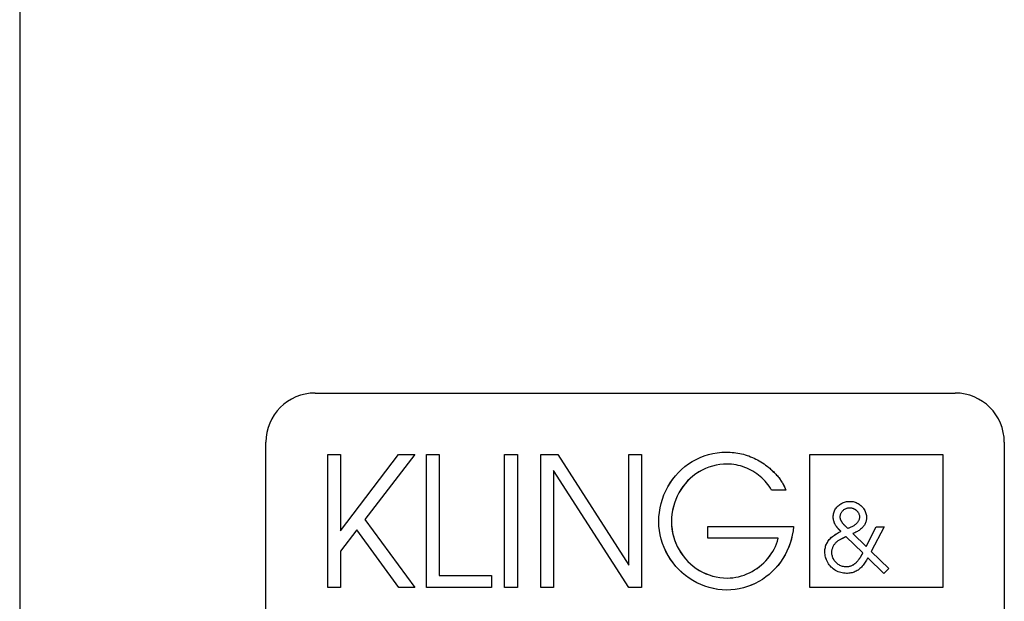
# Model space of a CAD drawing. Extents: x 16 to 3597, y -53 to 1658.
# Tile 13 of 18: x 2826 to 2886, y 1254 to 1289. Entities that reach past the tile are written whole.
import ezdxf

# ---------------------------------------------------------------- set-up
doc = ezdxf.new("R2010")
doc.units = 0
doc.layers.add('KF_SEQUENZA_10_B_FRONT', color=7, linetype='CONTINUOUS')
doc.layers.add('KF_SEQUENZA_10_B_TOP', color=7, linetype='CONTINUOUS')

# ---------------------------------------------------------------- blocks, each defined once
blk = doc.blocks.new('KF_SEQUENZA_10_B_FRONT')
at = {"layer": 'KF_SEQUENZA_10_B_FRONT'}
for p, q in [((-362, -261), (-362, -455)), ((-344, -392), (-305, -392)), ((-347, -434), (-347, -394.992)), ((-302, -395), (-302, -434)), ((-343.228, -403.856), (-343.228, -395.745)), ((-343.228, -395.745), (-342.455, -395.745)), ((-343.228, -395.745), (-342.455, -395.745)), ((-343.228, -403.856), (-343.228, -395.745)), ((-342.455, -395.745), (-342.455, -400.403)), ((-342.455, -400.403), (-338.911, -395.745)), ((-342.455, -400.403), (-338.911, -395.745)), ((-342.455, -395.745), (-342.455, -400.403)), ((-337.918, -395.745), (-340.966, -399.696)), ((-337.918, -395.745), (-340.966, -399.696)), ((-338.911, -395.745), (-337.918, -395.745)), ((-338.911, -395.745), (-337.918, -395.745)), ((-337.214, -403.856), (-337.214, -395.745)), ((-337.214, -395.745), (-336.441, -395.745)), ((-337.214, -395.745), (-336.441, -395.745)), ((-337.214, -403.856), (-337.214, -395.745)), ((-336.441, -395.745), (-336.441, -403.126)), ((-336.441, -395.745), (-336.441, -403.126)), ((-332.448, -403.856), (-332.448, -395.745)), ((-332.448, -395.745), (-331.674, -395.745)), ((-332.448, -395.745), (-331.674, -395.745)), ((-332.448, -403.856), (-332.448, -395.745)), ((-331.674, -395.745), (-331.674, -403.856)), ((-331.674, -395.745), (-331.674, -403.856)), ((-330.243, -403.856), (-330.243, -395.745)), ((-330.243, -395.745), (-329.204, -395.745)), ((-330.243, -395.745), (-329.204, -395.745)), ((-330.243, -403.856), (-330.243, -395.745)), ((-329.204, -395.745), (-324.887, -402.482)), ((-329.204, -395.745), (-324.887, -402.482)), ((-324.887, -402.482), (-324.887, -395.745)), ((-324.887, -395.745), (-324.114, -395.745)), ((-324.887, -395.745), (-324.114, -395.745)), ((-324.887, -402.482), (-324.887, -395.745)), ((-324.114, -395.745), (-324.114, -403.856)), ((-324.114, -395.745), (-324.114, -403.856)), ((-313.851, -403.857), (-313.851, -395.742)), ((-313.851, -395.742), (-305.743, -395.742)), ((-313.851, -395.742), (-305.743, -395.742)), ((-313.851, -403.857), (-313.851, -395.742)), ((-305.743, -395.742), (-305.743, -403.857)), ((-305.743, -395.742), (-305.743, -403.857)), ((-324.887, -403.856), (-329.47, -396.718)), ((-329.47, -396.718), (-329.47, -403.856)), ((-329.47, -396.718), (-329.47, -403.856)), ((-324.887, -403.856), (-329.47, -396.718)), ((-315.319, -397.909), (-316.186, -397.909)), ((-315.319, -397.909), (-316.186, -397.909)), ((-340.966, -399.696), (-337.918, -403.856)), ((-340.966, -399.696), (-337.918, -403.856)), ((-320.076, -400.851), (-320.076, -400.123)), ((-320.076, -400.123), (-314.846, -400.123)), ((-320.076, -400.123), (-314.846, -400.123)), ((-320.076, -400.851), (-320.076, -400.123)), ((-311.533, -400.249), (-311.603, -400.186)), ((-311.533, -400.249), (-311.603, -400.186)), ((-310.423, -401.348), (-309.807, -400.154)), ((-310.423, -401.348), (-309.807, -400.154)), ((-309.33, -400.154), (-310.118, -401.647)), ((-309.33, -400.154), (-310.118, -401.647)), ((-309.807, -400.154), (-309.33, -400.154)), ((-309.807, -400.154), (-309.33, -400.154)), ((-341.45, -400.341), (-342.455, -401.63)), ((-341.45, -400.341), (-342.455, -401.63)), ((-338.888, -403.856), (-341.45, -400.341)), ((-338.888, -403.856), (-341.45, -400.341)), ((-311.653, -400.732), (-310.631, -401.729)), ((-311.653, -400.732), (-310.631, -401.729)), ((-311.228, -400.554), (-310.423, -401.348)), ((-311.228, -400.554), (-310.423, -401.348)), ((-315.781, -400.851), (-320.076, -400.851)), ((-315.781, -400.851), (-320.076, -400.851)), ((-342.455, -401.63), (-342.455, -403.856)), ((-342.455, -401.63), (-342.455, -403.856)), ((-310.118, -401.647), (-309.045, -402.695)), ((-310.118, -401.647), (-309.045, -402.695)), ((-309.349, -402.986), (-310.321, -402.034)), ((-309.349, -402.986), (-310.321, -402.034)), ((-336.441, -403.126), (-333.255, -403.126)), ((-336.441, -403.126), (-333.255, -403.126)), ((-333.255, -403.126), (-333.255, -403.856)), ((-333.255, -403.126), (-333.255, -403.856)), ((-309.045, -402.695), (-309.349, -402.986)), ((-309.045, -402.695), (-309.349, -402.986)), ((-342.455, -403.856), (-343.228, -403.856)), ((-342.455, -403.856), (-343.228, -403.856)), ((-337.918, -403.856), (-338.888, -403.856)), ((-337.918, -403.856), (-338.888, -403.856)), ((-333.255, -403.856), (-337.214, -403.856)), ((-333.255, -403.856), (-337.214, -403.856)), ((-331.674, -403.856), (-332.448, -403.856)), ((-331.674, -403.856), (-332.448, -403.856)), ((-329.47, -403.856), (-330.243, -403.856)), ((-329.47, -403.856), (-330.243, -403.856)), ((-324.114, -403.856), (-324.887, -403.856)), ((-324.114, -403.856), (-324.887, -403.856)), ((-305.743, -403.857), (-313.851, -403.857)), ((-305.743, -403.857), (-313.851, -403.857))]:
    blk.add_line(p, q, dxfattribs=at)
at = {"layer": 'KF_SEQUENZA_10_B_FRONT', "flags": 128}
for points in [[(-323.054, -399.831), (-323.045, -399.548), (-323.018, -399.268), (-322.974, -398.993), (-322.913, -398.722), (-322.834, -398.458), (-322.74, -398.2), (-322.629, -397.95), (-322.504, -397.708), (-322.363, -397.476), (-322.208, -397.254), (-322.04, -397.042), (-321.858, -396.842), (-321.665, -396.654), (-321.46, -396.48), (-321.244, -396.319), (-321.018, -396.173), (-320.782, -396.042), (-320.538, -395.927), (-320.287, -395.829), (-320.029, -395.747), (-319.764, -395.683), (-319.495, -395.637), (-319.221, -395.608), (-318.944, -395.599)], [(-323.054, -399.831), (-323.045, -399.551), (-323.019, -399.275), (-322.976, -399.001), (-322.915, -398.732), (-322.838, -398.468), (-322.744, -398.211), (-322.634, -397.96), (-322.509, -397.717), (-322.368, -397.484), (-322.213, -397.26), (-322.044, -397.047), (-321.862, -396.845), (-321.667, -396.657), (-321.461, -396.481), (-321.243, -396.319), (-321.016, -396.172), (-320.779, -396.041), (-320.535, -395.926), (-320.282, -395.827), (-320.024, -395.746), (-319.759, -395.682), (-319.491, -395.636), (-319.219, -395.608), (-318.944, -395.599)], [(-318.944, -395.599), (-318.825, -395.601), (-318.706, -395.606), (-318.588, -395.614), (-318.47, -395.625), (-318.354, -395.64), (-318.238, -395.658), (-318.123, -395.679), (-318.01, -395.704), (-317.897, -395.731), (-317.785, -395.762), (-317.674, -395.797), (-317.565, -395.835), (-317.457, -395.876), (-317.35, -395.92), (-317.244, -395.967), (-317.14, -396.018), (-317.037, -396.072), (-316.936, -396.129), (-316.835, -396.189), (-316.737, -396.252), (-316.64, -396.318), (-316.544, -396.388), (-316.45, -396.46), (-316.358, -396.535)], [(-318.944, -395.599), (-318.825, -395.601), (-318.707, -395.606), (-318.589, -395.614), (-318.472, -395.625), (-318.355, -395.64), (-318.239, -395.657), (-318.125, -395.679), (-318.011, -395.703), (-317.898, -395.731), (-317.786, -395.762), (-317.675, -395.797), (-317.565, -395.835), (-317.457, -395.876), (-317.35, -395.92), (-317.244, -395.968), (-317.139, -396.018), (-317.036, -396.072), (-316.934, -396.129), (-316.834, -396.189), (-316.736, -396.253), (-316.639, -396.319), (-316.544, -396.388), (-316.45, -396.46), (-316.358, -396.535)], [(-318.886, -396.328), (-319.117, -396.336), (-319.344, -396.359), (-319.568, -396.397), (-319.787, -396.45), (-320.001, -396.518), (-320.209, -396.599), (-320.411, -396.694), (-320.606, -396.803), (-320.792, -396.924), (-320.971, -397.057), (-321.14, -397.202), (-321.3, -397.357), (-321.449, -397.523), (-321.587, -397.699), (-321.715, -397.884), (-321.83, -398.077), (-321.933, -398.278), (-322.024, -398.486), (-322.101, -398.7), (-322.165, -398.92), (-322.215, -399.145), (-322.251, -399.374), (-322.273, -399.607), (-322.281, -399.843)], [(-318.886, -396.328), (-319.115, -396.336), (-319.34, -396.359), (-319.563, -396.396), (-319.782, -396.449), (-319.997, -396.516), (-320.206, -396.598), (-320.408, -396.693), (-320.604, -396.802), (-320.792, -396.924), (-320.972, -397.058), (-321.142, -397.203), (-321.302, -397.36), (-321.453, -397.528), (-321.592, -397.704), (-321.719, -397.89), (-321.834, -398.085), (-321.937, -398.286), (-322.027, -398.495), (-322.104, -398.709), (-322.167, -398.928), (-322.217, -399.152), (-322.252, -399.38), (-322.273, -399.61), (-322.281, -399.843)], [(-316.186, -397.909), (-316.252, -397.794), (-316.325, -397.681), (-316.403, -397.572), (-316.486, -397.466), (-316.575, -397.364), (-316.669, -397.266), (-316.767, -397.172), (-316.87, -397.082), (-316.977, -396.996), (-317.087, -396.915), (-317.201, -396.838), (-317.319, -396.766), (-317.439, -396.699), (-317.562, -396.637), (-317.688, -396.58), (-317.816, -396.529), (-317.946, -396.483), (-318.077, -396.443), (-318.21, -396.408), (-318.344, -396.38), (-318.479, -396.358), (-318.615, -396.341), (-318.751, -396.332), (-318.886, -396.328)], [(-316.186, -397.909), (-316.252, -397.794), (-316.325, -397.681), (-316.403, -397.572), (-316.487, -397.466), (-316.576, -397.364), (-316.67, -397.265), (-316.768, -397.171), (-316.871, -397.081), (-316.978, -396.995), (-317.089, -396.914), (-317.203, -396.837), (-317.32, -396.765), (-317.441, -396.698), (-317.564, -396.636), (-317.69, -396.579), (-317.818, -396.528), (-317.948, -396.482), (-318.079, -396.442), (-318.212, -396.408), (-318.346, -396.38), (-318.48, -396.357), (-318.616, -396.341), (-318.751, -396.332), (-318.886, -396.328)], [(-316.358, -396.535), (-316.298, -396.586), (-316.24, -396.637), (-316.184, -396.687), (-316.129, -396.738), (-316.075, -396.789), (-316.023, -396.84), (-315.972, -396.892), (-315.923, -396.944), (-315.876, -396.996), (-315.83, -397.048), (-315.786, -397.1), (-315.743, -397.152), (-315.702, -397.205), (-315.662, -397.259), (-315.624, -397.313), (-315.588, -397.366), (-315.553, -397.42), (-315.521, -397.473), (-315.489, -397.528), (-315.459, -397.585), (-315.428, -397.648), (-315.395, -397.721), (-315.36, -397.806), (-315.319, -397.909)], [(-316.358, -396.535), (-316.286, -396.603), (-316.22, -396.663), (-316.158, -396.718), (-316.099, -396.771), (-316.043, -396.822), (-315.989, -396.874), (-315.935, -396.928), (-315.883, -396.985), (-315.83, -397.044), (-315.779, -397.106), (-315.728, -397.171), (-315.68, -397.236), (-315.633, -397.301), (-315.59, -397.365), (-315.551, -397.425), (-315.517, -397.48), (-315.487, -397.53), (-315.462, -397.576), (-315.441, -397.62), (-315.421, -397.664), (-315.402, -397.71), (-315.38, -397.763), (-315.354, -397.828), (-315.319, -397.909)], [(-312.428, -399.538), (-312.425, -399.475), (-312.418, -399.412), (-312.407, -399.351), (-312.391, -399.29), (-312.371, -399.231), (-312.347, -399.173), (-312.318, -399.117), (-312.286, -399.062), (-312.25, -399.01), (-312.211, -398.96), (-312.168, -398.913), (-312.122, -398.869), (-312.073, -398.827), (-312.022, -398.789), (-311.968, -398.753), (-311.912, -398.721), (-311.854, -398.693), (-311.794, -398.668), (-311.733, -398.647), (-311.67, -398.629), (-311.607, -398.615), (-311.542, -398.606), (-311.477, -398.6), (-311.411, -398.598)], [(-312.428, -399.538), (-312.425, -399.475), (-312.418, -399.413), (-312.407, -399.351), (-312.391, -399.29), (-312.371, -399.231), (-312.347, -399.173), (-312.318, -399.117), (-312.286, -399.062), (-312.25, -399.01), (-312.21, -398.96), (-312.167, -398.913), (-312.121, -398.868), (-312.073, -398.827), (-312.021, -398.788), (-311.967, -398.753), (-311.911, -398.721), (-311.853, -398.692), (-311.793, -398.668), (-311.732, -398.646), (-311.669, -398.629), (-311.606, -398.615), (-311.542, -398.606), (-311.477, -398.6), (-311.411, -398.598)], [(-312.003, -399.55), (-312.002, -399.513), (-311.998, -399.476), (-311.991, -399.439), (-311.983, -399.403), (-311.971, -399.368), (-311.958, -399.333), (-311.942, -399.3), (-311.924, -399.268), (-311.903, -399.237), (-311.881, -399.207), (-311.857, -399.179), (-311.83, -399.153), (-311.802, -399.128), (-311.773, -399.105), (-311.742, -399.084), (-311.71, -399.065), (-311.676, -399.048), (-311.642, -399.033), (-311.606, -399.02), (-311.57, -399.01), (-311.533, -399.002), (-311.495, -398.996), (-311.457, -398.993), (-311.419, -398.991)], [(-312.003, -399.55), (-312.002, -399.513), (-311.998, -399.476), (-311.991, -399.439), (-311.983, -399.403), (-311.971, -399.368), (-311.958, -399.334), (-311.942, -399.3), (-311.924, -399.268), (-311.903, -399.237), (-311.881, -399.207), (-311.856, -399.179), (-311.83, -399.152), (-311.802, -399.128), (-311.773, -399.105), (-311.742, -399.084), (-311.709, -399.065), (-311.676, -399.048), (-311.641, -399.033), (-311.606, -399.02), (-311.569, -399.01), (-311.532, -399.002), (-311.495, -398.996), (-311.457, -398.993), (-311.419, -398.991)], [(-311.419, -398.991), (-311.383, -398.993), (-311.347, -398.996), (-311.311, -399.002), (-311.276, -399.009), (-311.241, -399.019), (-311.207, -399.031), (-311.173, -399.045), (-311.14, -399.061), (-311.109, -399.079), (-311.078, -399.098), (-311.048, -399.119), (-311.02, -399.142), (-310.994, -399.167), (-310.969, -399.193), (-310.945, -399.22), (-310.923, -399.249), (-310.903, -399.278), (-310.885, -399.308), (-310.87, -399.339), (-310.856, -399.374), (-310.842, -399.417), (-310.83, -399.466), (-310.822, -399.515), (-310.823, -399.55)], [(-311.419, -398.991), (-311.381, -398.993), (-311.343, -398.996), (-311.306, -399.003), (-311.269, -399.011), (-311.232, -399.022), (-311.197, -399.035), (-311.162, -399.05), (-311.128, -399.068), (-311.095, -399.087), (-311.063, -399.108), (-311.033, -399.131), (-311.005, -399.156), (-310.978, -399.183), (-310.952, -399.212), (-310.928, -399.242), (-310.907, -399.272), (-310.888, -399.304), (-310.871, -399.336), (-310.857, -399.371), (-310.844, -399.411), (-310.832, -399.457), (-310.823, -399.501), (-310.82, -399.53), (-310.823, -399.55)], [(-311.411, -398.598), (-311.346, -398.6), (-311.28, -398.606), (-311.215, -398.617), (-311.151, -398.632), (-311.088, -398.651), (-311.027, -398.674), (-310.967, -398.701), (-310.909, -398.732), (-310.853, -398.766), (-310.799, -398.804), (-310.748, -398.845), (-310.699, -398.889), (-310.654, -398.936), (-310.611, -398.986), (-310.572, -399.039), (-310.536, -399.094), (-310.504, -399.151), (-310.476, -399.209), (-310.452, -399.27), (-310.432, -399.332), (-310.417, -399.395), (-310.406, -399.459), (-310.399, -399.523), (-310.397, -399.588)], [(-311.411, -398.598), (-311.346, -398.6), (-311.28, -398.606), (-311.216, -398.617), (-311.152, -398.632), (-311.089, -398.651), (-311.027, -398.674), (-310.967, -398.701), (-310.909, -398.731), (-310.853, -398.766), (-310.799, -398.804), (-310.748, -398.845), (-310.699, -398.889), (-310.654, -398.936), (-310.611, -398.986), (-310.572, -399.039), (-310.536, -399.094), (-310.504, -399.151), (-310.476, -399.21), (-310.452, -399.27), (-310.432, -399.332), (-310.417, -399.395), (-310.406, -399.459), (-310.399, -399.523), (-310.397, -399.588)], [(-312.212, -400.154), (-312.229, -400.132), (-312.244, -400.11), (-312.259, -400.087), (-312.274, -400.064), (-312.288, -400.04), (-312.301, -400.015), (-312.314, -399.991), (-312.326, -399.965), (-312.338, -399.94), (-312.349, -399.914), (-312.359, -399.887), (-312.369, -399.861), (-312.378, -399.834), (-312.386, -399.807), (-312.394, -399.78), (-312.401, -399.753), (-312.407, -399.726), (-312.412, -399.699), (-312.417, -399.671), (-312.421, -399.644), (-312.424, -399.617), (-312.426, -399.591), (-312.427, -399.564), (-312.428, -399.538)], [(-312.212, -400.154), (-312.229, -400.132), (-312.244, -400.11), (-312.259, -400.087), (-312.274, -400.064), (-312.288, -400.04), (-312.301, -400.016), (-312.314, -399.991), (-312.326, -399.965), (-312.338, -399.94), (-312.349, -399.914), (-312.359, -399.888), (-312.369, -399.861), (-312.378, -399.834), (-312.386, -399.808), (-312.394, -399.78), (-312.401, -399.753), (-312.407, -399.726), (-312.412, -399.699), (-312.417, -399.672), (-312.421, -399.645), (-312.424, -399.618), (-312.426, -399.591), (-312.427, -399.564), (-312.428, -399.538)], [(-311.882, -399.881), (-311.891, -399.867), (-311.9, -399.853), (-311.908, -399.84), (-311.916, -399.826), (-311.924, -399.812), (-311.931, -399.798), (-311.939, -399.784), (-311.945, -399.771), (-311.952, -399.757), (-311.958, -399.743), (-311.964, -399.729), (-311.969, -399.715), (-311.975, -399.701), (-311.979, -399.687), (-311.984, -399.673), (-311.987, -399.659), (-311.991, -399.645), (-311.994, -399.632), (-311.997, -399.618), (-311.999, -399.604), (-312.001, -399.59), (-312.002, -399.577), (-312.003, -399.563), (-312.003, -399.55)], [(-311.882, -399.881), (-311.891, -399.867), (-311.9, -399.853), (-311.908, -399.84), (-311.916, -399.826), (-311.924, -399.812), (-311.931, -399.799), (-311.938, -399.785), (-311.945, -399.771), (-311.952, -399.757), (-311.958, -399.743), (-311.964, -399.729), (-311.969, -399.715), (-311.974, -399.701), (-311.979, -399.687), (-311.983, -399.673), (-311.987, -399.66), (-311.991, -399.646), (-311.994, -399.632), (-311.997, -399.618), (-311.999, -399.604), (-312.001, -399.591), (-312.002, -399.577), (-312.003, -399.563), (-312.003, -399.55)], [(-310.823, -399.55), (-310.824, -399.589), (-310.829, -399.628), (-310.837, -399.667), (-310.847, -399.705), (-310.861, -399.742), (-310.877, -399.778), (-310.897, -399.813), (-310.919, -399.847), (-310.943, -399.88), (-310.97, -399.912), (-310.999, -399.943), (-311.031, -399.973), (-311.064, -400.001), (-311.099, -400.029), (-311.136, -400.055), (-311.175, -400.081), (-311.215, -400.105), (-311.256, -400.128), (-311.299, -400.151), (-311.344, -400.172), (-311.389, -400.193), (-311.436, -400.212), (-311.484, -400.231), (-311.533, -400.249)], [(-310.823, -399.55), (-310.824, -399.59), (-310.829, -399.629), (-310.837, -399.668), (-310.848, -399.706), (-310.862, -399.743), (-310.878, -399.779), (-310.898, -399.815), (-310.92, -399.849), (-310.945, -399.882), (-310.972, -399.914), (-311.001, -399.945), (-311.033, -399.975), (-311.066, -400.003), (-311.101, -400.031), (-311.138, -400.057), (-311.177, -400.082), (-311.217, -400.106), (-311.259, -400.13), (-311.301, -400.152), (-311.346, -400.173), (-311.391, -400.193), (-311.437, -400.213), (-311.485, -400.231), (-311.533, -400.249)], [(-310.397, -399.588), (-310.398, -399.642), (-310.402, -399.696), (-310.41, -399.749), (-310.422, -399.801), (-310.437, -399.853), (-310.455, -399.903), (-310.477, -399.953), (-310.501, -400.001), (-310.529, -400.048), (-310.56, -400.093), (-310.594, -400.137), (-310.63, -400.179), (-310.669, -400.22), (-310.71, -400.259), (-310.754, -400.296), (-310.8, -400.332), (-310.847, -400.366), (-310.897, -400.398), (-310.948, -400.428), (-311.002, -400.457), (-311.056, -400.484), (-311.112, -400.509), (-311.17, -400.532), (-311.228, -400.554)], [(-310.397, -399.588), (-310.398, -399.642), (-310.402, -399.696), (-310.41, -399.749), (-310.422, -399.802), (-310.437, -399.853), (-310.455, -399.904), (-310.477, -399.954), (-310.502, -400.002), (-310.53, -400.049), (-310.561, -400.094), (-310.595, -400.138), (-310.631, -400.181), (-310.67, -400.221), (-310.712, -400.26), (-310.755, -400.298), (-310.801, -400.333), (-310.849, -400.367), (-310.899, -400.399), (-310.95, -400.429), (-311.003, -400.458), (-311.057, -400.484), (-311.113, -400.509), (-311.17, -400.533), (-311.228, -400.554)], [(-318.921, -404.001), (-319.195, -403.991), (-319.465, -403.963), (-319.732, -403.916), (-319.995, -403.851), (-320.252, -403.769), (-320.502, -403.67), (-320.746, -403.554), (-320.982, -403.424), (-321.208, -403.278), (-321.426, -403.118), (-321.633, -402.944), (-321.828, -402.758), (-322.012, -402.56), (-322.183, -402.351), (-322.341, -402.132), (-322.485, -401.903), (-322.614, -401.666), (-322.728, -401.42), (-322.826, -401.168), (-322.907, -400.909), (-322.97, -400.645), (-323.017, -400.377), (-323.045, -400.105), (-323.054, -399.831)], [(-318.921, -404.001), (-319.192, -403.992), (-319.461, -403.964), (-319.727, -403.917), (-319.989, -403.853), (-320.246, -403.771), (-320.497, -403.672), (-320.742, -403.557), (-320.978, -403.426), (-321.206, -403.279), (-321.424, -403.119), (-321.632, -402.945), (-321.829, -402.758), (-322.013, -402.559), (-322.185, -402.349), (-322.344, -402.129), (-322.488, -401.899), (-322.617, -401.661), (-322.73, -401.414), (-322.828, -401.162), (-322.908, -400.903), (-322.972, -400.64), (-323.017, -400.373), (-323.045, -400.103), (-323.054, -399.831)], [(-322.281, -399.843), (-322.273, -400.07), (-322.25, -400.296), (-322.213, -400.518), (-322.161, -400.736), (-322.096, -400.949), (-322.016, -401.158), (-321.924, -401.36), (-321.819, -401.556), (-321.701, -401.744), (-321.572, -401.924), (-321.432, -402.096), (-321.282, -402.258), (-321.121, -402.411), (-320.952, -402.552), (-320.773, -402.683), (-320.587, -402.802), (-320.393, -402.909), (-320.192, -403.003), (-319.986, -403.083), (-319.774, -403.15), (-319.557, -403.203), (-319.337, -403.241), (-319.113, -403.264), (-318.886, -403.271)], [(-322.281, -399.843), (-322.273, -400.068), (-322.251, -400.291), (-322.214, -400.512), (-322.163, -400.73), (-322.098, -400.943), (-322.019, -401.152), (-321.926, -401.355), (-321.821, -401.551), (-321.704, -401.74), (-321.574, -401.922), (-321.434, -402.094), (-321.283, -402.258), (-321.121, -402.411), (-320.951, -402.553), (-320.771, -402.685), (-320.584, -402.804), (-320.389, -402.911), (-320.188, -403.005), (-319.981, -403.085), (-319.769, -403.151), (-319.553, -403.204), (-319.333, -403.241), (-319.111, -403.264), (-318.886, -403.271)], [(-314.846, -400.123), (-314.875, -400.388), (-314.919, -400.649), (-314.979, -400.906), (-315.054, -401.156), (-315.143, -401.401), (-315.247, -401.639), (-315.365, -401.868), (-315.495, -402.09), (-315.639, -402.303), (-315.795, -402.506), (-315.963, -402.698), (-316.142, -402.88), (-316.331, -403.05), (-316.53, -403.208), (-316.739, -403.353), (-316.956, -403.485), (-317.182, -403.603), (-317.414, -403.707), (-317.653, -403.795), (-317.898, -403.869), (-318.148, -403.926), (-318.403, -403.968), (-318.661, -403.993), (-318.921, -404.001)], [(-314.846, -400.123), (-314.874, -400.385), (-314.918, -400.643), (-314.977, -400.898), (-315.051, -401.148), (-315.14, -401.392), (-315.243, -401.629), (-315.36, -401.86), (-315.49, -402.082), (-315.634, -402.296), (-315.79, -402.5), (-315.958, -402.694), (-316.138, -402.877), (-316.328, -403.048), (-316.529, -403.207), (-316.739, -403.353), (-316.957, -403.486), (-317.184, -403.604), (-317.417, -403.708), (-317.657, -403.797), (-317.902, -403.87), (-318.152, -403.927), (-318.406, -403.968), (-318.663, -403.993), (-318.921, -404.001)], [(-311.958, -400.427), (-311.971, -400.414), (-311.983, -400.402), (-311.995, -400.39), (-312.007, -400.378), (-312.019, -400.366), (-312.031, -400.354), (-312.042, -400.342), (-312.054, -400.331), (-312.065, -400.319), (-312.076, -400.308), (-312.087, -400.296), (-312.097, -400.285), (-312.108, -400.273), (-312.118, -400.262), (-312.128, -400.251), (-312.138, -400.24), (-312.148, -400.229), (-312.158, -400.218), (-312.167, -400.207), (-312.177, -400.196), (-312.186, -400.185), (-312.195, -400.175), (-312.204, -400.164), (-312.212, -400.154)], [(-311.958, -400.427), (-311.97, -400.415), (-311.982, -400.403), (-311.994, -400.391), (-312.006, -400.38), (-312.018, -400.368), (-312.029, -400.356), (-312.04, -400.345), (-312.051, -400.333), (-312.063, -400.321), (-312.073, -400.31), (-312.084, -400.299), (-312.095, -400.287), (-312.105, -400.276), (-312.116, -400.265), (-312.126, -400.253), (-312.136, -400.242), (-312.146, -400.231), (-312.156, -400.22), (-312.166, -400.209), (-312.175, -400.198), (-312.185, -400.187), (-312.194, -400.176), (-312.203, -400.165), (-312.212, -400.154)], [(-311.603, -400.186), (-311.621, -400.168), (-311.639, -400.152), (-311.655, -400.136), (-311.671, -400.121), (-311.686, -400.106), (-311.701, -400.093), (-311.715, -400.079), (-311.728, -400.066), (-311.741, -400.054), (-311.753, -400.042), (-311.764, -400.03), (-311.775, -400.019), (-311.785, -400.008), (-311.795, -399.997), (-311.804, -399.986), (-311.813, -399.976), (-311.822, -399.965), (-311.831, -399.954), (-311.839, -399.943), (-311.848, -399.932), (-311.856, -399.92), (-311.865, -399.907), (-311.873, -399.894), (-311.882, -399.881)], [(-311.603, -400.186), (-311.621, -400.168), (-311.639, -400.152), (-311.655, -400.136), (-311.671, -400.121), (-311.686, -400.107), (-311.701, -400.093), (-311.714, -400.08), (-311.727, -400.067), (-311.74, -400.055), (-311.752, -400.043), (-311.763, -400.031), (-311.774, -400.02), (-311.784, -400.009), (-311.794, -399.998), (-311.804, -399.987), (-311.813, -399.976), (-311.822, -399.965), (-311.831, -399.954), (-311.839, -399.943), (-311.848, -399.932), (-311.856, -399.92), (-311.865, -399.907), (-311.873, -399.894), (-311.882, -399.881)], [(-312.936, -401.666), (-312.934, -401.599), (-312.928, -401.533), (-312.919, -401.468), (-312.905, -401.403), (-312.888, -401.34), (-312.867, -401.278), (-312.842, -401.217), (-312.814, -401.157), (-312.782, -401.099), (-312.747, -401.042), (-312.708, -400.987), (-312.666, -400.934), (-312.62, -400.883), (-312.572, -400.833), (-312.521, -400.784), (-312.468, -400.738), (-312.412, -400.693), (-312.353, -400.65), (-312.292, -400.609), (-312.23, -400.569), (-312.165, -400.531), (-312.098, -400.495), (-312.029, -400.46), (-311.958, -400.427)], [(-312.936, -401.666), (-312.934, -401.599), (-312.928, -401.533), (-312.919, -401.467), (-312.905, -401.402), (-312.888, -401.339), (-312.867, -401.276), (-312.842, -401.215), (-312.813, -401.155), (-312.781, -401.097), (-312.745, -401.041), (-312.706, -400.985), (-312.664, -400.932), (-312.619, -400.881), (-312.57, -400.831), (-312.519, -400.783), (-312.466, -400.736), (-312.41, -400.692), (-312.351, -400.649), (-312.291, -400.608), (-312.228, -400.568), (-312.163, -400.531), (-312.097, -400.494), (-312.028, -400.46), (-311.958, -400.427)], [(-311.964, -400.897), (-311.947, -400.889), (-311.93, -400.881), (-311.913, -400.873), (-311.896, -400.865), (-311.88, -400.857), (-311.864, -400.849), (-311.849, -400.842), (-311.833, -400.834), (-311.818, -400.827), (-311.804, -400.819), (-311.789, -400.812), (-311.775, -400.805), (-311.762, -400.798), (-311.749, -400.791), (-311.736, -400.784), (-311.724, -400.778), (-311.713, -400.771), (-311.702, -400.765), (-311.692, -400.759), (-311.682, -400.753), (-311.674, -400.748), (-311.666, -400.742), (-311.659, -400.737), (-311.653, -400.732)], [(-311.964, -400.897), (-311.948, -400.889), (-311.932, -400.882), (-311.916, -400.874), (-311.9, -400.867), (-311.884, -400.859), (-311.869, -400.851), (-311.853, -400.844), (-311.838, -400.836), (-311.823, -400.829), (-311.808, -400.822), (-311.794, -400.814), (-311.78, -400.807), (-311.766, -400.8), (-311.753, -400.793), (-311.74, -400.786), (-311.728, -400.78), (-311.716, -400.773), (-311.705, -400.767), (-311.694, -400.761), (-311.685, -400.755), (-311.676, -400.749), (-311.667, -400.743), (-311.66, -400.738), (-311.653, -400.732)], [(-318.886, -403.271), (-318.711, -403.267), (-318.537, -403.251), (-318.364, -403.226), (-318.192, -403.19), (-318.022, -403.144), (-317.854, -403.089), (-317.69, -403.025), (-317.528, -402.951), (-317.371, -402.87), (-317.218, -402.78), (-317.07, -402.682), (-316.927, -402.577), (-316.79, -402.464), (-316.659, -402.345), (-316.534, -402.219), (-316.416, -402.087), (-316.306, -401.949), (-316.204, -401.805), (-316.11, -401.657), (-316.025, -401.504), (-315.949, -401.346), (-315.883, -401.185), (-315.827, -401.02), (-315.781, -400.851)], [(-318.886, -403.271), (-318.712, -403.267), (-318.538, -403.251), (-318.365, -403.226), (-318.193, -403.19), (-318.023, -403.145), (-317.856, -403.089), (-317.691, -403.025), (-317.53, -402.952), (-317.372, -402.87), (-317.219, -402.78), (-317.071, -402.682), (-316.927, -402.577), (-316.79, -402.464), (-316.658, -402.344), (-316.534, -402.218), (-316.416, -402.086), (-316.306, -401.948), (-316.203, -401.804), (-316.109, -401.656), (-316.024, -401.502), (-315.949, -401.345), (-315.883, -401.184), (-315.827, -401.019), (-315.781, -400.851)], [(-312.511, -401.717), (-312.51, -401.674), (-312.506, -401.632), (-312.501, -401.59), (-312.493, -401.549), (-312.483, -401.507), (-312.472, -401.467), (-312.458, -401.426), (-312.442, -401.387), (-312.424, -401.348), (-312.404, -401.31), (-312.383, -401.272), (-312.36, -401.236), (-312.335, -401.201), (-312.308, -401.167), (-312.28, -401.134), (-312.25, -401.102), (-312.218, -401.071), (-312.186, -401.042), (-312.152, -401.014), (-312.117, -400.988), (-312.08, -400.963), (-312.042, -400.939), (-312.004, -400.917), (-311.964, -400.897)], [(-312.511, -401.717), (-312.51, -401.674), (-312.506, -401.632), (-312.501, -401.59), (-312.493, -401.548), (-312.483, -401.507), (-312.472, -401.466), (-312.458, -401.426), (-312.442, -401.386), (-312.424, -401.347), (-312.404, -401.309), (-312.383, -401.272), (-312.359, -401.236), (-312.334, -401.2), (-312.307, -401.166), (-312.279, -401.133), (-312.249, -401.101), (-312.218, -401.071), (-312.185, -401.042), (-312.151, -401.014), (-312.116, -400.987), (-312.08, -400.962), (-312.042, -400.939), (-312.004, -400.917), (-311.964, -400.897)], [(-311.622, -402.986), (-311.708, -402.984), (-311.794, -402.975), (-311.879, -402.961), (-311.963, -402.941), (-312.046, -402.916), (-312.126, -402.886), (-312.204, -402.85), (-312.28, -402.809), (-312.353, -402.763), (-312.422, -402.713), (-312.489, -402.658), (-312.551, -402.599), (-312.61, -402.536), (-312.664, -402.469), (-312.715, -402.399), (-312.76, -402.326), (-312.8, -402.25), (-312.836, -402.172), (-312.866, -402.091), (-312.891, -402.008), (-312.911, -401.924), (-312.925, -401.839), (-312.933, -401.753), (-312.936, -401.666)], [(-311.622, -402.986), (-311.708, -402.984), (-311.794, -402.975), (-311.879, -402.961), (-311.963, -402.942), (-312.045, -402.916), (-312.125, -402.886), (-312.204, -402.85), (-312.279, -402.809), (-312.352, -402.763), (-312.422, -402.713), (-312.489, -402.658), (-312.551, -402.599), (-312.61, -402.536), (-312.665, -402.469), (-312.715, -402.399), (-312.76, -402.326), (-312.801, -402.25), (-312.836, -402.171), (-312.867, -402.09), (-312.891, -402.008), (-312.911, -401.924), (-312.925, -401.839), (-312.933, -401.753), (-312.936, -401.666)], [(-311.635, -402.593), (-311.692, -402.591), (-311.748, -402.585), (-311.804, -402.576), (-311.86, -402.562), (-311.914, -402.545), (-311.967, -402.524), (-312.019, -402.5), (-312.069, -402.473), (-312.118, -402.442), (-312.164, -402.408), (-312.208, -402.371), (-312.25, -402.332), (-312.289, -402.29), (-312.326, -402.246), (-312.36, -402.199), (-312.39, -402.151), (-312.418, -402.101), (-312.442, -402.049), (-312.463, -401.996), (-312.48, -401.941), (-312.493, -401.886), (-312.503, -401.83), (-312.509, -401.773), (-312.511, -401.717)], [(-311.635, -402.593), (-311.691, -402.591), (-311.748, -402.585), (-311.804, -402.576), (-311.859, -402.562), (-311.914, -402.545), (-311.967, -402.524), (-312.019, -402.5), (-312.069, -402.473), (-312.117, -402.442), (-312.164, -402.408), (-312.208, -402.372), (-312.25, -402.332), (-312.289, -402.29), (-312.326, -402.246), (-312.36, -402.199), (-312.39, -402.151), (-312.418, -402.1), (-312.442, -402.049), (-312.463, -401.995), (-312.48, -401.941), (-312.493, -401.886), (-312.503, -401.83), (-312.509, -401.773), (-312.511, -401.717)], [(-310.631, -401.729), (-310.642, -401.75), (-310.652, -401.77), (-310.662, -401.791), (-310.672, -401.81), (-310.682, -401.83), (-310.693, -401.849), (-310.703, -401.868), (-310.713, -401.887), (-310.723, -401.905), (-310.733, -401.923), (-310.743, -401.941), (-310.753, -401.958), (-310.763, -401.976), (-310.773, -401.993), (-310.783, -402.01), (-310.793, -402.026), (-310.803, -402.043), (-310.814, -402.059), (-310.824, -402.075), (-310.835, -402.091), (-310.846, -402.107), (-310.857, -402.123), (-310.868, -402.139), (-310.879, -402.154)], [(-310.631, -401.729), (-310.642, -401.75), (-310.652, -401.77), (-310.662, -401.79), (-310.672, -401.81), (-310.682, -401.829), (-310.692, -401.848), (-310.702, -401.867), (-310.712, -401.886), (-310.722, -401.904), (-310.732, -401.922), (-310.742, -401.94), (-310.752, -401.958), (-310.762, -401.975), (-310.772, -401.992), (-310.782, -402.009), (-310.793, -402.026), (-310.803, -402.042), (-310.814, -402.059), (-310.824, -402.075), (-310.835, -402.091), (-310.846, -402.107), (-310.857, -402.123), (-310.868, -402.139), (-310.879, -402.154)], [(-310.879, -402.154), (-310.903, -402.188), (-310.927, -402.22), (-310.953, -402.251), (-310.979, -402.281), (-311.006, -402.31), (-311.033, -402.338), (-311.061, -402.364), (-311.09, -402.389), (-311.12, -402.413), (-311.15, -402.436), (-311.181, -402.457), (-311.213, -402.477), (-311.245, -402.495), (-311.278, -402.512), (-311.312, -402.527), (-311.346, -402.541), (-311.381, -402.553), (-311.416, -402.564), (-311.452, -402.573), (-311.487, -402.58), (-311.524, -402.586), (-311.56, -402.59), (-311.597, -402.592), (-311.635, -402.593)], [(-310.879, -402.154), (-310.903, -402.187), (-310.927, -402.219), (-310.952, -402.25), (-310.978, -402.28), (-311.005, -402.309), (-311.032, -402.337), (-311.061, -402.363), (-311.089, -402.389), (-311.119, -402.413), (-311.149, -402.435), (-311.181, -402.457), (-311.212, -402.476), (-311.245, -402.495), (-311.278, -402.512), (-311.311, -402.527), (-311.346, -402.541), (-311.38, -402.553), (-311.415, -402.564), (-311.451, -402.573), (-311.487, -402.58), (-311.524, -402.586), (-311.56, -402.59), (-311.597, -402.592), (-311.635, -402.593)], [(-310.321, -402.034), (-310.358, -402.107), (-310.397, -402.177), (-310.437, -402.245), (-310.477, -402.311), (-310.52, -402.375), (-310.563, -402.436), (-310.608, -402.495), (-310.655, -402.551), (-310.703, -402.604), (-310.753, -402.654), (-310.804, -402.7), (-310.857, -402.744), (-310.912, -402.784), (-310.969, -402.821), (-311.027, -402.854), (-311.087, -402.883), (-311.149, -402.909), (-311.213, -402.931), (-311.277, -402.949), (-311.344, -402.963), (-311.411, -402.974), (-311.48, -402.982), (-311.55, -402.986), (-311.622, -402.986)], [(-310.321, -402.034), (-310.358, -402.106), (-310.396, -402.176), (-310.436, -402.244), (-310.477, -402.31), (-310.519, -402.373), (-310.562, -402.435), (-310.607, -402.493), (-310.653, -402.549), (-310.701, -402.602), (-310.751, -402.652), (-310.803, -402.699), (-310.856, -402.743), (-310.911, -402.784), (-310.968, -402.821), (-311.026, -402.854), (-311.086, -402.883), (-311.148, -402.909), (-311.212, -402.931), (-311.277, -402.949), (-311.343, -402.964), (-311.411, -402.975), (-311.48, -402.982), (-311.55, -402.986), (-311.622, -402.986)]]:
    blk.add_lwpolyline(points, dxfattribs=at)
at = {"layer": 'KF_SEQUENZA_10_B_FRONT'}
for centre, start, end in [((-344, -395), 90, 180), ((-305, -395), 0, 90)]:
    blk.add_arc(centre, 3, start, end, dxfattribs=at)

msp = doc.modelspace()

# ---------------------------------------------------------------- block references
at = {"layer": 'KF_SEQUENZA_10_B_TOP'}
msp.add_blockref('KF_SEQUENZA_10_B_FRONT', (3187.516, 1658.202), dxfattribs=at)

doc.saveas('drawing.dxf')
